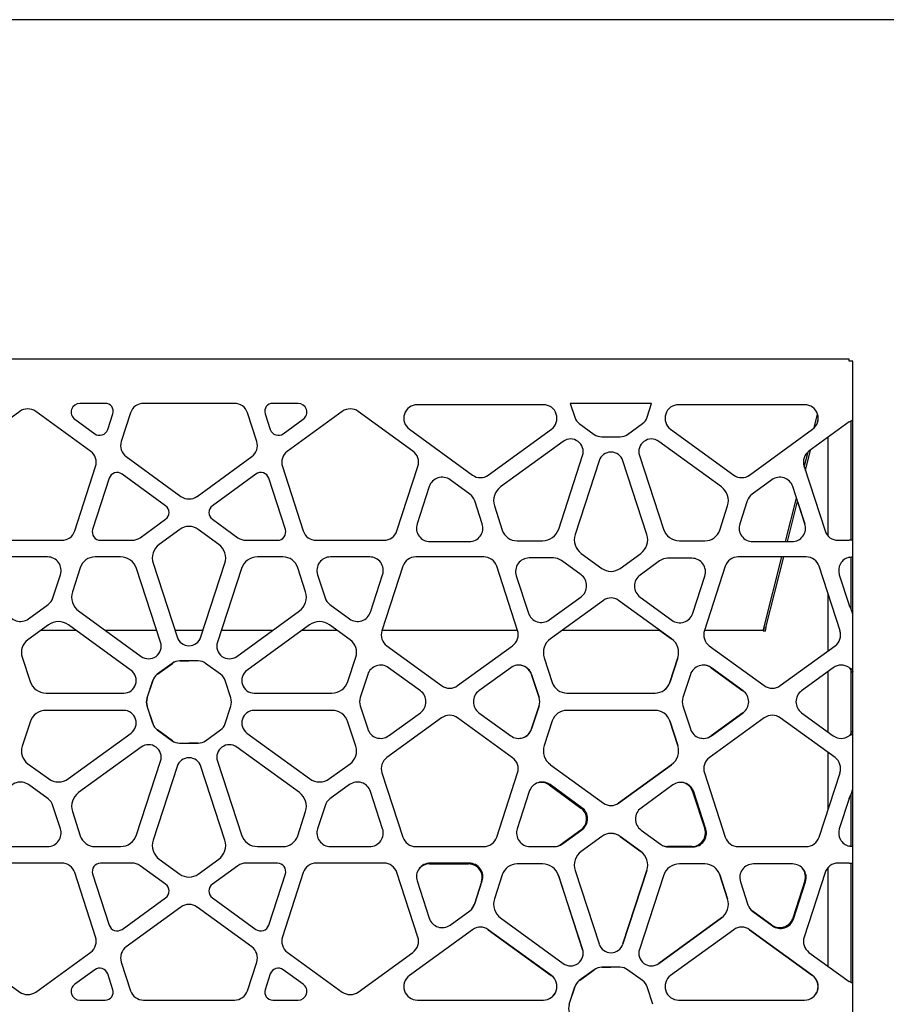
# Model space of a CAD drawing. Header units: millimetres. Extents: x 246 to 4346, y 1072 to 3942.
# Tile 5 of 25: x 985 to 1556, y 3293 to 3942. Entities that reach past the tile are written whole.
import ezdxf

# ---------------------------------------------------------------- set-up
doc = ezdxf.new("R2010")
doc.units = ezdxf.units.MM
doc.header["$LTSCALE"] = 15
doc.layers.add('SCHIZZI', color=9, linetype='Continuous')

msp = doc.modelspace()

# ---------------------------------------------------------------- linework, layer by layer
for p, q in [((1531.33, 3718.44), (661.13, 3718.44)), ((1531.33, 3717.19), (1531.33, 3718.44)), ((1533.73, 3717.19), (1531.33, 3717.19)), ((1533.73, 3678.94), (1533.73, 3717.19)), ((1041.07, 3689.41), (1024.39, 3689.41)), ((1126.19, 3689.41), (1066.28, 3689.41)), ((1168.08, 3689.41), (1151.4, 3689.41)), ((1401.12, 3689.24), (1347.53, 3689.24)), ((1347.53, 3689.24), (1350.43, 3680.29)), ((1398.21, 3680.29), (1401.12, 3689.24)), ((984.65, 3684.06), (948.63, 3657.89)), ((1031.43, 3657.74), (995.2, 3684.06)), ((1042.63, 3672.14), (1046.02, 3682.59)), ((1057.75, 3683.21), (1051.6, 3664.29)), ((1140.87, 3664.29), (1134.72, 3683.21)), ((1146.44, 3682.59), (1149.84, 3672.14)), ((1197.27, 3684.06), (1161.04, 3657.74)), ((1243.84, 3657.89), (1207.81, 3684.06)), ((1329.81, 3688.53), (1246.79, 3688.53)), ((1501.98, 3688.53), (1418.95, 3688.53)), ((1508.27, 3673.16), (1510.54, 3682.23)), ((1020.97, 3678.88), (1034.07, 3669.36)), ((1158.39, 3669.36), (1171.5, 3678.88)), ((1353.47, 3676.11), (1363.33, 3668.95)), ((1385.32, 3668.95), (1395.18, 3676.12)), ((1531.33, 3677.11), (1504.87, 3657.89)), ((1510.22, 3676.01), (1510.92, 3678.79)), ((1532.53, 3677.73), (1532.53, 3657.74)), ((1533.73, 3657.74), (1533.73, 3678.94)), ((1241.51, 3672.3), (1283.1, 3642.08)), ((1293.5, 3642.08), (1335.09, 3672.3)), ((1413.68, 3672.3), (1455.26, 3642.08)), ((1465.67, 3642.08), (1507.25, 3672.3)), ((1342.9, 3664.31), (1301.57, 3634.28)), ((1368.23, 3667.36), (1380.42, 3667.36)), ((1447.2, 3634.28), (1405.87, 3664.31)), ((1517.53, 3601.8), (1517.53, 3667.09)), ((1501.79, 3647.31), (1504.33, 3657.46)), ((1502.49, 3645.16), (1505.86, 3658.6)), ((1532.53, 3657.74), (1532.53, 3647.71)), ((1533.73, 3647.71), (1533.73, 3657.74)), ((1054.86, 3654.26), (1090.96, 3628.03)), ((1101.51, 3628.03), (1137.61, 3654.26)), ((1339.88, 3606.45), (1355.66, 3655.03)), ((1366.49, 3651.51), (1350.71, 3602.93)), ((1398.06, 3602.93), (1382.27, 3651.51)), ((1393.1, 3655.03), (1408.89, 3606.45)), ((1020.9, 3605.26), (1034.69, 3647.71)), ((1157.78, 3647.71), (1171.57, 3605.26)), ((1233.26, 3605.26), (1247.09, 3647.85)), ((1501.61, 3647.85), (1515.45, 3605.26)), ((1532.53, 3647.71), (1532.53, 3605.26)), ((1533.73, 3605.26), (1533.73, 3647.71)), ((1043.7, 3639.98), (1032.73, 3606.21)), ((1080.83, 3621.84), (1052.1, 3642.71)), ((1140.36, 3642.71), (1111.63, 3621.84)), ((1159.74, 3606.21), (1148.76, 3639.98)), ((1281.29, 3629.6), (1268.37, 3638.99)), ((1480.39, 3638.99), (1467.47, 3629.6)), ((1254.57, 3634.51), (1246.58, 3609.93)), ((1502.19, 3609.93), (1494.2, 3634.51)), ((1289.49, 3609.93), (1284.55, 3625.12)), ((1464.21, 3625.12), (1459.28, 3609.93)), ((1489.47, 3598.18), (1496.67, 3626.9)), ((1490.71, 3598.18), (1497.37, 3624.75)), ((1497.34, 3624.65), (1502.13, 3609.93)), ((1297.5, 3621.77), (1302.68, 3605.84)), ((1446.08, 3605.84), (1451.26, 3621.77)), ((1064, 3600.78), (1080.83, 3613.01)), ((1111.63, 3613.01), (1128.47, 3600.78)), ((1090.17, 3606.25), (1076.62, 3596.4)), ((1115.84, 3596.4), (1102.29, 3606.25)), ((1532.53, 3605.26), (1532.53, 3599.07)), ((1533.73, 3599.07), (1533.73, 3605.26)), ((967.74, 3599.07), (1012.37, 3599.07)), ((1037.92, 3599.07), (1058.73, 3599.07)), ((1133.74, 3599.07), (1154.54, 3599.07)), ((1180.1, 3599.07), (1224.72, 3599.07)), ((1255.11, 3598.18), (1280.96, 3598.18)), ((1312.48, 3598.72), (1329.24, 3598.72)), ((1419.53, 3598.72), (1436.28, 3598.72)), ((1467.81, 3598.18), (1493.65, 3598.18)), ((1523.98, 3599.07), (1531.33, 3599.07)), ((1533.73, 3599.07), (1531.33, 3599.07)), ((1533.73, 3588.11), (1533.73, 3599.07)), ((1002.98, 3588.11), (977.13, 3588.11)), ((1051.09, 3588.11), (1034.33, 3588.11)), ((1158.13, 3588.11), (1141.38, 3588.11)), ((1215.33, 3588.11), (1189.49, 3588.11)), ((1290.5, 3588.11), (1245.72, 3588.11)), ((1336.42, 3587.43), (1320.45, 3587.43)), ((1354.62, 3576.33), (1341.7, 3585.72)), ((1354.77, 3590.42), (1368.32, 3580.57)), ((1380.44, 3580.57), (1393.99, 3590.42)), ((1406.44, 3585.52), (1393.52, 3576.13)), ((1427.69, 3587.23), (1411.71, 3587.23)), ((1502.98, 3588.11), (1458.2, 3588.11)), ((1475.37, 3541.95), (1486.94, 3588.11)), ((1476.53, 3541.66), (1488.18, 3588.11)), ((1532.53, 3588.11), (1532.53, 3576.36)), ((1533.63, 3588.11), (1533.73, 3588.11)), ((1533.73, 3576.36), (1533.73, 3588.11)), ((1024.53, 3580.98), (1019.35, 3565.05)), ((1077.51, 3531.79), (1061.73, 3580.37)), ((1072.56, 3583.89), (1088.34, 3535.31)), ((1104.12, 3535.31), (1119.91, 3583.89)), ((1130.74, 3580.37), (1114.95, 3531.79)), ((1173.11, 3565.05), (1167.93, 3580.98)), ((1237.19, 3581.91), (1223.4, 3539.47)), ((1312.8, 3539.56), (1299.04, 3581.91)), ((1449.67, 3581.91), (1435.91, 3539.56)), ((1525.31, 3539.47), (1511.52, 3581.91)), ((1006.57, 3561.17), (1011.51, 3576.36)), ((1180.96, 3576.36), (1185.89, 3561.17)), ((1215.88, 3551.78), (1223.87, 3576.36)), ((1311.92, 3575.69), (1319.9, 3551.11)), ((1428.23, 3550.91), (1436.22, 3575.48)), ((1524.84, 3576.36), (1531.33, 3556.38)), ((1532.53, 3576.36), (1532.53, 3561.17)), ((1533.73, 3561.17), (1533.73, 3576.36)), ((1333.71, 3546.62), (1354.62, 3561.82)), ((1369.36, 3559.45), (1334.49, 3534.12)), ((1414.27, 3534.12), (1379.4, 3559.45)), ((1393.52, 3561.61), (1414.43, 3546.42)), ((1517.53, 3526.16), (1517.53, 3563.39)), ((1532.53, 3561.17), (1532.53, 3556.69)), ((1533.73, 3556.69), (1533.73, 3561.17)), ((990.39, 3547.3), (1003.31, 3556.69)), ((1023.42, 3552.54), (1064.75, 3522.52)), ((1127.72, 3522.52), (1169.05, 3552.54)), ((1189.15, 3556.69), (1202.07, 3547.3)), ((1532.53, 3556.69), (1532.53, 3553.76)), ((1533.73, 3549.65), (1533.73, 3556.69)), ((1533.73, 3512.43), (1533.73, 3549.65)), ((1003.57, 3543.33), (990.02, 3533.49)), ((1021.8, 3539.64), (998.5, 3539.64)), ((1058.05, 3513.31), (1016.73, 3543.33)), ((1074.96, 3539.64), (1041.17, 3539.64)), ((1105.53, 3539.64), (1086.93, 3539.64)), ((1151.29, 3539.64), (1117.5, 3539.64)), ((1175.74, 3543.33), (1134.41, 3513.31)), ((1193.97, 3539.64), (1170.66, 3539.64)), ((1202.44, 3533.49), (1188.89, 3543.33)), ((1312.77, 3539.64), (1223.46, 3539.64)), ((1406.67, 3539.64), (1342.1, 3539.64)), ((1406.61, 3539.64), (1414.21, 3534.12)), ((1475.09, 3539.64), (1435.94, 3539.64)), ((1474.79, 3539.64), (1474.73, 3539.4)), ((1474.73, 3539.4), (1475.9, 3539.11)), ((1474.87, 3539.95), (1475.37, 3541.95)), ((1475.09, 3539.64), (1475.55, 3541.46)), ((1475.97, 3539.42), (1475.9, 3539.11)), ((1476.53, 3541.66), (1475.97, 3539.42)), ((1226.66, 3529.44), (1262.76, 3503.21)), ((1273.31, 3503.21), (1309.54, 3529.53)), ((1439.17, 3529.53), (1475.4, 3503.21)), ((1485.94, 3503.21), (1522.05, 3529.44)), ((986.28, 3521.96), (991.45, 3506.03)), ((1201.01, 3506.03), (1206.19, 3521.96)), ((1330.38, 3521.47), (1335.64, 3505.3)), ((1418.32, 3521.47), (1413.07, 3505.3)), ((1413.13, 3505.3), (1418.38, 3521.47)), ((1085.21, 3517.91), (1075.35, 3510.74)), ((1075.4, 3510.75), (1085.26, 3517.91)), ((1102.3, 3519.5), (1090.11, 3519.5)), ((1090.16, 3519.5), (1096.23, 3519.5)), ((1117.07, 3510.75), (1107.2, 3517.91)), ((1248.72, 3499.86), (1227.82, 3515.05)), ((1308.25, 3515.05), (1287.35, 3499.86)), ((1440.45, 3515.05), (1461.36, 3499.86)), ((1461.42, 3499.86), (1440.51, 3515.05)), ((1520.89, 3515.05), (1499.98, 3499.86)), ((1214.01, 3510.57), (1209.07, 3495.38)), ((1322, 3510.57), (1326.93, 3495.38)), ((1326.99, 3495.38), (1322.06, 3510.57)), ((1426.71, 3510.57), (1421.77, 3495.38)), ((1517.53, 3472.59), (1517.53, 3512.61)), ((1532.53, 3512.43), (1533.73, 3512.43)), ((1532.53, 3512.43), (1532.53, 3510.57)), ((1532.53, 3510.57), (1532.53, 3495.38)), ((1533.73, 3510.57), (1533.73, 3512.43)), ((1533.73, 3495.38), (1533.73, 3510.57)), ((1072.32, 3506.57), (1068.53, 3494.93)), ((1068.65, 3495.1), (1072.37, 3506.57)), ((1123.82, 3495.1), (1120.1, 3506.57)), ((1002.1, 3498.3), (1053.18, 3498.3)), ((1139.29, 3498.3), (1190.37, 3498.3)), ((1345.27, 3498.3), (1403.5, 3498.3)), ((1532.53, 3495.38), (1532.53, 3489.83)), ((1533.73, 3489.83), (1533.73, 3495.38)), ((1068.53, 3489.88), (1072.32, 3478.23)), ((1072.37, 3478.24), (1068.65, 3489.7)), ((1120.09, 3478.24), (1123.82, 3489.7)), ((1209.07, 3489.83), (1214.01, 3474.64)), ((1326.93, 3489.83), (1322, 3474.64)), ((1322.06, 3474.64), (1326.99, 3489.83)), ((1421.77, 3489.83), (1426.71, 3474.64)), ((1532.53, 3489.83), (1532.53, 3474.64)), ((1533.73, 3474.64), (1533.73, 3489.83)), ((1053.18, 3486.91), (1002.1, 3486.91)), ((1190.37, 3486.91), (1139.29, 3486.91)), ((1262.76, 3482), (1226.66, 3455.77)), ((1227.82, 3470.16), (1248.72, 3485.35)), ((1309.54, 3455.68), (1273.31, 3482)), ((1287.35, 3485.35), (1308.25, 3470.16)), ((1403.5, 3486.91), (1345.27, 3486.91)), ((1475.4, 3482), (1439.17, 3455.68)), ((1461.36, 3485.35), (1440.45, 3470.16)), ((1440.51, 3470.16), (1461.42, 3485.35)), ((1522.05, 3455.77), (1485.94, 3482)), ((1499.98, 3485.35), (1520.89, 3470.16)), ((991.45, 3479.18), (986.28, 3463.25)), ((1206.19, 3463.25), (1201.01, 3479.18)), ((1335.64, 3479.91), (1330.38, 3463.74)), ((1413.07, 3479.91), (1418.32, 3463.74)), ((1418.38, 3463.74), (1413.13, 3479.91)), ((1532.53, 3474.64), (1532.53, 3472.78)), ((1533.73, 3472.78), (1533.73, 3474.64)), ((1016.73, 3441.88), (1058.05, 3471.9)), ((1075.35, 3474.06), (1085.21, 3466.9)), ((1085.26, 3466.9), (1075.4, 3474.06)), ((1107.2, 3466.9), (1117.06, 3474.06)), ((1134.41, 3471.9), (1175.74, 3441.88)), ((1533.73, 3472.78), (1532.53, 3472.78)), ((1533.73, 3435.56), (1533.73, 3472.78)), ((1064.75, 3462.69), (1023.42, 3432.67)), ((1090.11, 3465.31), (1102.3, 3465.31)), ((1102.35, 3465.31), (1096.23, 3465.31)), ((1102.52, 3465.31), (1102.35, 3465.31)), ((1169.05, 3432.67), (1127.72, 3462.69)), ((1517.53, 3421.82), (1517.53, 3459.05)), ((990.02, 3451.72), (1003.57, 3441.88)), ((1061.73, 3404.83), (1077.51, 3453.41)), ((1088.34, 3449.9), (1072.56, 3401.31)), ((1119.91, 3401.31), (1104.12, 3449.9)), ((1114.95, 3453.41), (1130.74, 3404.83)), ((1188.89, 3441.88), (1202.44, 3451.72)), ((1334.49, 3451.09), (1369.36, 3425.76)), ((1414.21, 3451.09), (1379.34, 3425.76)), ((1379.4, 3425.76), (1414.27, 3451.09)), ((1223.4, 3445.74), (1237.19, 3403.3)), ((1299.04, 3403.3), (1312.8, 3445.65)), ((1435.91, 3445.65), (1449.67, 3403.3)), ((1511.52, 3403.3), (1525.31, 3445.74)), ((1003.31, 3428.52), (990.39, 3437.91)), ((1202.07, 3437.91), (1189.15, 3428.52)), ((1333.65, 3437.7), (1354.56, 3422.51)), ((1355.25, 3422.72), (1334.34, 3437.91)), ((1415.06, 3437.7), (1394.15, 3422.51)), ((1533.73, 3428.52), (1533.73, 3435.56)), ((1223.87, 3408.84), (1215.88, 3433.42)), ((1320.53, 3433.42), (1312.55, 3408.84)), ((1428.17, 3433.42), (1436.16, 3408.84)), ((1436.85, 3408.64), (1428.86, 3433.22)), ((1531.33, 3428.83), (1524.84, 3408.84)), ((1532.53, 3431.45), (1532.53, 3428.52)), ((1011.51, 3408.84), (1006.57, 3424.03)), ((1185.89, 3424.03), (1180.96, 3408.84)), ((1532.53, 3428.52), (1532.53, 3424.03)), ((1532.53, 3424.03), (1532.53, 3408.84)), ((1533.73, 3424.03), (1533.73, 3428.52)), ((1533.73, 3408.84), (1533.73, 3424.03)), ((1019.35, 3420.15), (1024.53, 3404.22)), ((1167.93, 3404.22), (1173.11, 3420.15)), ((1354.56, 3408), (1341.64, 3398.61)), ((1342.33, 3398.81), (1355.25, 3408.2)), ((1368.32, 3403.75), (1354.77, 3393.91)), ((1380.38, 3403.75), (1393.93, 3393.91)), ((1393.99, 3393.91), (1380.44, 3403.75)), ((1394.15, 3408), (1407.07, 3398.61)), ((1532.53, 3408.84), (1532.53, 3397.1)), ((1533.73, 3397.1), (1533.73, 3408.84)), ((977.13, 3397.1), (1002.98, 3397.1)), ((1034.33, 3397.1), (1051.09, 3397.1)), ((1141.38, 3397.1), (1158.13, 3397.1)), ((1189.49, 3397.1), (1215.33, 3397.1)), ((1245.72, 3397.1), (1290.5, 3397.1)), ((1321.08, 3397.1), (1337.05, 3397.1)), ((1427.63, 3397.1), (1411.65, 3397.1)), ((1412.34, 3396.89), (1428.31, 3396.89)), ((1458.2, 3397.1), (1502.98, 3397.1)), ((1533.73, 3397.1), (1533.63, 3397.1)), ((1533.73, 3386.14), (1533.73, 3397.1)), ((1012.37, 3386.14), (967.74, 3386.14)), ((1058.73, 3386.14), (1037.92, 3386.14)), ((1080.83, 3372.2), (1064, 3384.43)), ((1076.62, 3388.8), (1090.17, 3378.96)), ((1102.29, 3378.96), (1115.84, 3388.8)), ((1128.47, 3384.43), (1111.63, 3372.2)), ((1154.54, 3386.14), (1133.74, 3386.14)), ((1224.72, 3386.14), (1180.1, 3386.14)), ((1254.66, 3385.61), (1280.51, 3385.61)), ((1280.96, 3386.14), (1255.11, 3386.14)), ((1329.24, 3385.61), (1312.48, 3385.61)), ((1436.28, 3385.61), (1419.53, 3385.61)), ((1494.04, 3385.61), (1468.2, 3385.61)), ((1517.53, 3318.12), (1517.53, 3383.41)), ((1531.33, 3386.14), (1523.98, 3386.14)), ((1531.33, 3386.14), (1533.73, 3386.14)), ((1532.53, 3386.14), (1532.53, 3379.94)), ((1533.73, 3379.94), (1533.73, 3386.14)), ((1034.69, 3337.5), (1020.9, 3379.94)), ((1032.73, 3378.99), (1043.7, 3345.22)), ((1148.76, 3345.22), (1159.74, 3378.99)), ((1171.57, 3379.94), (1157.78, 3337.5)), ((1247.09, 3337.35), (1233.26, 3379.94)), ((1302.68, 3378.49), (1297.5, 3362.56)), ((1339.82, 3377.88), (1355.6, 3329.3)), ((1355.66, 3329.3), (1339.88, 3377.88)), ((1350.71, 3381.4), (1366.49, 3332.82)), ((1398, 3381.4), (1382.21, 3332.82)), ((1382.27, 3332.82), (1398.06, 3381.4)), ((1408.89, 3377.88), (1393.1, 3329.3)), ((1446.02, 3378.49), (1451.2, 3362.56)), ((1451.26, 3362.56), (1446.08, 3378.49)), ((1515.45, 3379.94), (1501.61, 3337.35)), ((1532.53, 3379.94), (1532.53, 3337.5)), ((1533.73, 3337.5), (1533.73, 3379.94)), ((1246.58, 3374.4), (1254.57, 3349.82)), ((1289.04, 3373.86), (1284.1, 3358.67)), ((1284.55, 3359.21), (1289.49, 3374.4)), ((1459.67, 3373.86), (1464.6, 3358.67)), ((1502.13, 3374.4), (1494.14, 3349.82)), ((1494.59, 3349.28), (1502.57, 3373.86)), ((1052.1, 3342.49), (1080.83, 3363.36)), ((1111.63, 3363.36), (1140.36, 3342.49)), ((1090.96, 3357.18), (1054.86, 3330.95)), ((1137.61, 3330.95), (1101.51, 3357.18)), ((1268.37, 3345.33), (1281.29, 3354.72)), ((1480.33, 3345.33), (1467.41, 3354.72)), ((1467.86, 3354.19), (1480.78, 3344.8)), ((1301.57, 3350.05), (1342.9, 3320.02)), ((1447.14, 3350.05), (1405.81, 3320.02)), ((1405.87, 3320.02), (1447.2, 3350.05)), ((1283.1, 3342.24), (1241.51, 3312.03)), ((1293.44, 3342.24), (1335.03, 3312.03)), ((1335.09, 3312.03), (1293.5, 3342.24)), ((1455.26, 3342.24), (1413.68, 3312.03)), ((1465.61, 3342.24), (1507.19, 3312.03)), ((1507.25, 3312.03), (1465.67, 3342.24)), ((1532.53, 3337.5), (1532.53, 3327.47)), ((1533.73, 3327.47), (1533.73, 3337.5)), ((948.63, 3327.32), (984.65, 3301.15)), ((995.2, 3301.15), (1031.43, 3327.47)), ((1161.04, 3327.47), (1197.27, 3301.15)), ((1207.81, 3301.15), (1243.84, 3327.32)), ((1504.87, 3327.32), (1531.33, 3308.1)), ((1532.53, 3327.47), (1532.53, 3307.47)), ((1533.73, 3306.27), (1533.73, 3327.47)), ((1051.6, 3320.92), (1057.75, 3302)), ((1134.72, 3302), (1140.87, 3320.92)), ((1034.07, 3315.85), (1020.97, 3306.33)), ((1046.02, 3302.62), (1042.63, 3313.07)), ((1149.84, 3313.07), (1146.44, 3302.62)), ((1171.5, 3306.33), (1158.39, 3315.85)), ((1363.33, 3315.85), (1353.47, 3308.68)), ((1353.52, 3308.69), (1363.38, 3315.85)), ((1380.42, 3317.44), (1368.23, 3317.44)), ((1368.28, 3317.44), (1374.35, 3317.44)), ((1395.18, 3308.69), (1385.32, 3315.85)), ((1533.73, 3274.82), (1533.73, 3306.27)), ((1350.44, 3304.51), (1346.65, 3292.87)), ((1346.77, 3293.04), (1350.49, 3304.51)), ((1401.94, 3293.04), (1398.22, 3304.51)), ((1024.39, 3295.8), (1041.07, 3295.8)), ((1066.28, 3295.8), (1126.19, 3295.8)), ((1151.4, 3295.8), (1168.08, 3295.8)), ((1246.79, 3295.8), (1329.81, 3295.8)), ((1418.95, 3295.8), (1501.98, 3295.8))]:
    msp.add_line(p, q)
for centre, radius, start, end in [((1024.39, 3683.59), 5.82, 90, 234), ((1041.07, 3684.2), 5.21, 342, 90), ((1066.28, 3680.44), 8.97, 90, 162), ((1126.19, 3680.44), 8.97, 18, 90), ((1151.4, 3684.2), 5.21, 90, 198), ((1168.08, 3683.59), 5.82, 306, 90), ((989.93, 3676.8), 8.97, 54, 126), ((1202.54, 3676.8), 8.97, 54, 126), ((1246.79, 3679.56), 8.97, 90, 234), ((1329.81, 3679.56), 8.97, 306, 90), ((1418.95, 3679.56), 8.97, 90, 234), ((1501.98, 3679.56), 8.97, 306, 90), ((1358.37, 3682.86), 8.34, 197.988, 234.00746), ((1390.28, 3682.86), 8.34, 305.99254, 342.01672), ((1037.34, 3673.85), 5.56, 234, 342), ((1155.12, 3673.85), 5.56, 198, 306), ((1060.13, 3661.52), 8.97, 162, 234), ((1132.33, 3661.52), 8.97, 306, 18), ((1347.77, 3657.59), 8.3, 342, 126), ((1368.23, 3675.7), 8.34, 233.98892, 270), ((1380.42, 3675.7), 8.34, 270, 305.9684), ((1400.99, 3657.59), 8.3, 54, 198), ((1026.16, 3650.48), 8.97, 342, 54), ((1166.31, 3650.48), 8.97, 126, 198), ((1238.56, 3650.63), 8.97, 342, 54), ((1374.38, 3648.95), 8.3, 18, 162), ((1510.14, 3650.63), 8.97, 126, 198), ((1048.89, 3638.3), 5.46, 54, 162), ((1143.57, 3638.3), 5.46, 18, 126), ((1263.1, 3631.73), 8.97, 54, 162), ((1288.3, 3649.24), 8.85, 234, 306), ((1460.47, 3649.24), 8.85, 234, 306), ((1485.67, 3631.73), 8.97, 18, 126), ((1308.15, 3625.23), 11.19, 126, 198), ((1440.62, 3625.23), 11.19, 342, 54), ((1096.23, 3635.29), 8.97, 234, 306), ((1276.02, 3622.35), 8.97, 18, 54), ((1472.75, 3622.35), 8.97, 126, 162), ((1077.62, 3617.43), 5.46, 306, 54), ((1114.84, 3617.43), 5.46, 126, 234), ((1012.37, 3608.04), 8.97, 270, 342), ((1037.92, 3604.53), 5.46, 162, 270), ((1096.23, 3597.91), 10.31, 54, 126), ((1154.54, 3604.53), 5.46, 270, 18), ((1180.1, 3608.04), 8.97, 198, 270), ((1224.72, 3608.04), 8.97, 270, 342), ((1255.11, 3607.16), 8.97, 162, 270), ((1280.96, 3607.16), 8.97, 270, 18), ((1312.48, 3609.02), 10.31, 198, 270), ((1329.24, 3609.91), 11.19, 270, 342), ((1419.53, 3609.91), 11.19, 198, 270), ((1436.28, 3609.02), 10.31, 270, 342), ((1467.81, 3607.16), 8.97, 162, 270), ((1493.65, 3607.16), 8.97, 270, 18), ((1523.98, 3608.04), 8.97, 198, 270), ((1058.73, 3608.04), 8.97, 270, 306), ((1133.74, 3608.04), 8.97, 234, 270), ((1361.35, 3599.47), 11.19, 162, 234), ((1387.42, 3599.47), 11.19, 306, 18), ((1083.2, 3587.35), 11.19, 126, 198), ((1109.27, 3587.35), 11.19, 342, 54), ((1002.98, 3579.14), 8.97, 342, 90), ((1034.33, 3577.8), 10.31, 90, 162), ((1051.09, 3576.92), 11.19, 18, 90), ((1141.38, 3576.92), 11.19, 90, 162), ((1158.13, 3577.8), 10.31, 18, 90), ((1189.49, 3579.14), 8.97, 90, 198), ((1215.33, 3579.14), 8.97, 342, 90), ((1245.72, 3579.14), 8.97, 90, 162), ((1290.5, 3579.14), 8.97, 18, 90), ((1320.45, 3578.46), 8.97, 90, 198), ((1336.42, 3578.46), 8.97, 54, 90), ((1411.71, 3578.26), 8.97, 90, 126), ((1427.69, 3578.26), 8.97, 342, 90), ((1458.2, 3579.14), 8.97, 90, 162), ((1502.98, 3579.14), 8.97, 18, 90), ((1533.37, 3579.14), 8.97, 103.13653, 198), ((1374.38, 3588.91), 10.31, 234, 306), ((1349.34, 3569.07), 8.97, 306, 54), ((1398.79, 3568.87), 8.97, 126, 234), ((998.04, 3563.95), 8.97, 306, 342), ((1030, 3561.6), 11.19, 162, 234), ((1162.47, 3561.6), 11.19, 306, 18), ((1194.43, 3563.95), 8.97, 198, 234), ((1374.38, 3552.54), 8.54, 54, 126), ((985.12, 3554.56), 8.97, 198, 306), ((1207.35, 3554.56), 8.97, 234, 342), ((1328.44, 3553.88), 8.97, 198, 306), ((1419.7, 3553.68), 8.97, 234, 342), ((1010.15, 3534.28), 11.19, 54, 126), ((1182.32, 3534.28), 11.19, 54, 126), ((1231.93, 3536.7), 8.97, 162, 234), ((1304.26, 3536.79), 8.97, 306, 18), ((1444.44, 3536.79), 8.97, 162, 234), ((1516.77, 3536.7), 8.97, 306, 18), ((996.08, 3525.15), 10.31, 126, 198), ((1096.23, 3537.88), 8.3, 198, 342), ((1196.39, 3525.15), 10.31, 342, 54), ((1341.14, 3524.96), 11.31, 126, 198), ((1407.62, 3524.96), 11.31, 342, 54), ((1069.62, 3529.23), 8.3, 234, 18), ((1122.84, 3529.23), 8.3, 162, 306), ((1053.18, 3506.59), 8.3, 270, 54), ((1090.11, 3511.16), 8.34, 90, 125.99312), ((1090.16, 3511.16), 8.34, 90, 125.9684), ((1102.3, 3511.16), 8.34, 54.0316, 90), ((1139.29, 3506.59), 8.3, 126, 270), ((1222.54, 3507.79), 8.97, 54, 162), ((1313.53, 3507.79), 8.97, 18, 126), ((1313.47, 3507.79), 8.97, 18, 89.80772), ((1435.24, 3507.79), 8.97, 54, 162), ((1435.18, 3507.79), 8.97, 54, 89.80752), ((1526.16, 3507.79), 8.97, 54.81952, 126), ((1080.25, 3503.99), 8.34, 125.98805, 162.00474), ((1112.16, 3503.99), 8.35, 17.99054, 54.01195), ((1002.1, 3509.49), 11.19, 198, 270), ((1190.37, 3509.49), 11.19, 270, 342), ((1268.03, 3510.47), 8.97, 234, 306), ((1345.27, 3508.43), 10.13, 198, 270), ((1403.44, 3508.43), 10.13, 270, 342), ((1403.5, 3508.43), 10.13, 270, 342), ((1480.67, 3510.47), 8.97, 234, 306), ((1075.3, 3492.4), 7.22, 159.51311, 200.48689), ((1078.65, 3492.4), 10.36, 164.891, 195.109), ((1113.82, 3492.4), 10.36, 344.891, 15.109), ((1217.61, 3492.6), 8.97, 162, 198), ((1243.45, 3492.6), 8.97, 306, 54), ((1292.62, 3492.6), 8.97, 126, 234), ((1318.46, 3492.6), 8.97, 342, 18), ((1430.3, 3492.6), 8.97, 162, 198), ((1456.15, 3492.6), 8.97, 306, 54), ((1505.26, 3492.6), 8.97, 126, 234), ((1002.1, 3475.72), 11.19, 90, 162), ((1053.18, 3478.61), 8.3, 306, 90), ((1139.29, 3478.61), 8.3, 90, 234), ((1190.37, 3475.72), 11.19, 18, 90), ((1268.03, 3474.74), 8.97, 54, 126), ((1345.27, 3476.78), 10.13, 90, 162), ((1403.5, 3476.78), 10.13, 18, 90), ((1480.67, 3474.74), 8.97, 54, 126), ((1080.25, 3480.81), 8.34, 197.988, 234.00746), ((1112.16, 3480.81), 8.34, 305.99254, 342.01672), ((1222.54, 3477.41), 8.97, 198, 306), ((1313.53, 3477.41), 8.97, 234, 342), ((1313.47, 3477.41), 8.97, 270.19369, 342), ((1435.24, 3477.41), 8.97, 198, 306), ((1435.18, 3477.41), 8.97, 270.1927, 306), ((1526.16, 3477.41), 8.97, 234, 305.18048), ((996.08, 3460.06), 10.31, 162, 234), ((1069.62, 3455.98), 8.3, 342, 126), ((1090.11, 3473.65), 8.34, 233.98892, 270), ((1090.16, 3473.65), 8.34, 234.0316, 268.50108), ((1102.3, 3473.65), 8.34, 270, 305.9684), ((1122.84, 3455.98), 8.3, 54, 198), ((1196.39, 3460.06), 10.31, 306, 18), ((1341.14, 3460.25), 11.31, 162, 234), ((1407.62, 3460.25), 11.31, 306, 18), ((1096.23, 3447.33), 8.3, 18, 162), ((1231.93, 3448.51), 8.97, 126, 198), ((1304.26, 3448.42), 8.97, 342, 54), ((1444.44, 3448.42), 8.97, 126, 198), ((1516.77, 3448.51), 8.97, 342, 54), ((1010.15, 3450.93), 11.19, 234, 306), ((1182.32, 3450.93), 11.19, 234, 306), ((985.12, 3430.65), 8.97, 54, 162), ((1207.35, 3430.65), 8.97, 18, 126), ((1329.07, 3430.65), 8.97, 54, 162), ((1328.38, 3430.44), 8.97, 54, 104.21667), ((1420.33, 3430.44), 8.97, 18, 126), ((1419.64, 3430.65), 8.97, 18, 71.1894), ((1030, 3423.61), 11.19, 126, 198), ((1162.47, 3423.61), 11.19, 342, 54), ((998.04, 3421.26), 8.97, 18, 54), ((1194.43, 3421.26), 8.97, 126, 162), ((1349.28, 3415.25), 8.97, 306, 54), ((1349.97, 3415.46), 8.97, 306, 54), ((1374.38, 3432.67), 8.54, 234, 306), ((1399.42, 3415.25), 8.97, 126, 234), ((1002.98, 3406.07), 8.97, 270, 18), ((1034.33, 3407.41), 10.31, 198, 270), ((1051.09, 3408.29), 11.19, 270, 342), ((1141.38, 3408.29), 11.19, 198, 270), ((1158.13, 3407.41), 10.31, 270, 342), ((1189.49, 3406.07), 8.97, 162, 270), ((1215.33, 3406.07), 8.97, 270, 18), ((1245.72, 3406.07), 8.97, 198, 270), ((1290.5, 3406.07), 8.97, 270, 342), ((1321.08, 3406.07), 8.97, 162, 270), ((1374.38, 3395.41), 10.31, 54, 126), ((1374.32, 3395.41), 10.31, 54, 89.83262), ((1427.63, 3406.07), 8.97, 270, 18), ((1428.31, 3405.87), 8.97, 270, 18), ((1458.2, 3406.07), 8.97, 198, 270), ((1502.98, 3406.07), 8.97, 270, 342), ((1533.37, 3406.07), 8.97, 162, 256.86347), ((1083.2, 3397.86), 11.19, 162, 234), ((1109.27, 3397.86), 11.19, 306, 18), ((1337.05, 3406.07), 8.97, 270, 306), ((1336.36, 3405.87), 8.97, 288.81062, 306), ((1412.34, 3405.87), 8.97, 234, 270), ((1411.65, 3406.07), 8.97, 255.7831, 270), ((1361.35, 3384.85), 11.19, 126, 198), ((1387.42, 3384.85), 11.19, 342, 54), ((1012.37, 3377.17), 8.97, 18, 90), ((1037.92, 3380.68), 5.46, 90, 198), ((1058.73, 3377.17), 8.97, 54, 90), ((1133.74, 3377.17), 8.97, 90, 126), ((1154.54, 3380.68), 5.46, 342, 90), ((1180.1, 3377.17), 8.97, 90, 162), ((1224.72, 3377.17), 8.97, 18, 90), ((1255.11, 3377.17), 8.97, 90, 198), ((1254.66, 3376.64), 8.97, 90, 137.76051), ((1280.51, 3376.64), 8.97, 342, 90), ((1280.96, 3377.17), 8.97, 342, 90), ((1312.48, 3375.3), 10.31, 90, 162), ((1329.18, 3374.42), 11.19, 18, 90), ((1329.24, 3374.42), 11.19, 18, 90), ((1419.53, 3374.42), 11.19, 90, 162), ((1436.28, 3375.3), 10.31, 18, 90), ((1468.2, 3376.64), 8.97, 90, 198), ((1494.04, 3376.64), 8.97, 342, 90), ((1523.98, 3377.17), 8.97, 90, 162), ((1096.23, 3387.3), 10.31, 234, 306), ((1493.59, 3377.17), 8.97, 342, 37.77611), ((1077.62, 3367.78), 5.46, 306, 54), ((1114.84, 3367.78), 5.46, 126, 234), ((1096.23, 3349.92), 8.97, 54, 126), ((1276.02, 3361.98), 8.97, 306, 342), ((1275.57, 3361.45), 8.97, 322.22389, 342), ((1308.15, 3359.1), 11.19, 162, 234), ((1440.62, 3359.1), 11.19, 306, 18), ((1473.13, 3361.45), 8.97, 198, 234), ((1472.68, 3361.98), 8.97, 222.23949, 234), ((1048.89, 3346.91), 5.46, 198, 306), ((1143.57, 3346.91), 5.46, 234, 342), ((1263.1, 3352.59), 8.97, 198, 306), ((1485.61, 3352.59), 8.97, 234, 342), ((1486.06, 3352.06), 8.97, 234, 342), ((1288.3, 3335.08), 8.85, 54, 126), ((1460.47, 3335.08), 8.85, 54, 126), ((1026.16, 3334.73), 8.97, 306, 18), ((1166.31, 3334.73), 8.97, 162, 234), ((1238.56, 3334.58), 8.97, 306, 18), ((1374.38, 3335.38), 8.3, 198, 342), ((1510.14, 3334.58), 8.97, 162, 234), ((1060.13, 3323.69), 8.97, 126, 198), ((1132.33, 3323.69), 8.97, 342, 54), ((1347.77, 3326.73), 8.3, 234, 18), ((1400.99, 3326.73), 8.3, 162, 306), ((1037.34, 3311.35), 5.56, 18, 126), ((1155.12, 3311.35), 5.56, 54, 162), ((1246.79, 3304.77), 8.97, 126, 270), ((1329.75, 3304.77), 8.97, 270, 54), ((1329.81, 3304.77), 8.97, 270, 54), ((1368.23, 3309.1), 8.34, 90, 125.99312), ((1380.42, 3309.1), 8.34, 54.0316, 90), ((1418.95, 3304.77), 8.97, 126, 270), ((1501.92, 3304.77), 8.97, 270, 54), ((1501.98, 3304.77), 8.97, 270, 54), ((1024.39, 3301.62), 5.82, 126, 270), ((1168.08, 3301.62), 5.82, 270, 54), ((1358.37, 3301.94), 8.34, 125.98805, 162.00474), ((1390.28, 3301.94), 8.35, 17.99054, 54.01195), ((989.93, 3308.41), 8.97, 234, 306), ((1041.07, 3301.01), 5.21, 270, 18), ((1066.28, 3304.77), 8.97, 198, 270), ((1126.19, 3304.77), 8.97, 270, 342), ((1151.4, 3301.01), 5.21, 162, 270), ((1202.54, 3308.41), 8.97, 234, 306), ((1356.77, 3290.34), 10.36, 164.891, 195.109)]:
    msp.add_arc(centre, radius, start, end)
for points in [[(1531.33, 3677.11), (1531.65, 3677.26), (1532.28, 3677.57), (1533.07, 3678.02), (1533.62, 3678.48), (1533.7, 3678.79), (1533.73, 3678.94)], [(1533.26, 3551.78), (1533, 3552.55), (1532.47, 3554.08), (1531.71, 3555.61), (1531.33, 3556.38)], [(1531.33, 3428.83), (1531.71, 3429.6), (1532.47, 3431.13), (1533, 3432.66), (1533.26, 3433.42)], [(1533.73, 3306.27), (1533.7, 3306.42), (1533.62, 3306.73), (1533.07, 3307.18), (1532.28, 3307.64), (1531.65, 3307.94), (1531.33, 3308.1)]]:
    msp.add_open_spline(points, degree=3)
for points, knots in [([(1531.33, 3587.87), (1531.53, 3587.9), (1531.95, 3587.96), (1532.61, 3588.01), (1533.26, 3588.07), (1533.5, 3588.09), (1533.63, 3588.11)], [0, 0, 0, 0, 0.189999, 0.419983, 0.690002, 1, 1, 1, 1]), ([(1533.73, 3549.65), (1533.71, 3549.94), (1533.66, 3550.61), (1533.4, 3551.36), (1533.26, 3551.78)], [0, 0, 0, 0, 0.435786, 1, 1, 1, 1]), ([(1531.33, 3515.13), (1531.58, 3515), (1532.02, 3514.77), (1532.64, 3514.39), (1533.16, 3513.98), (1533.61, 3513.27), (1533.68, 3512.76), (1533.73, 3512.43)], [0, 0, 0, 0, 0.176637, 0.319512, 0.503709, 0.685273, 1, 1, 1, 1]), ([(1531.33, 3515.13), (1531.55, 3514.89), (1531.91, 3514.52), (1532.26, 3513.95), (1532.47, 3513.27), (1532.51, 3512.76), (1532.53, 3512.43)], [0, 0, 0, 0, 0.290525, 0.468257, 0.660602, 1, 1, 1, 1]), ([(1533.73, 3472.78), (1533.68, 3472.45), (1533.61, 3471.94), (1533.17, 3471.23), (1532.66, 3470.83), (1532.03, 3470.45), (1531.58, 3470.21), (1531.33, 3470.08)], [0, 0, 0, 0, 0.317947, 0.494109, 0.674684, 0.819297, 1, 1, 1, 1]), ([(1532.53, 3472.78), (1532.51, 3472.45), (1532.47, 3471.94), (1532.26, 3471.25), (1531.92, 3470.7), (1531.56, 3470.32), (1531.33, 3470.08)], [0, 0, 0, 0, 0.343517, 0.5303, 0.703913, 1, 1, 1, 1]), ([(1533.26, 3433.42), (1533.37, 3433.76), (1533.63, 3434.51), (1533.69, 3435.18), (1533.73, 3435.56)], [0, 0, 0, 0, 0.4414293, 1, 1, 1, 1]), ([(1533.63, 3397.1), (1533.56, 3397.1), (1533.4, 3397.11), (1532.92, 3397.16), (1532.22, 3397.23), (1531.64, 3397.3), (1531.33, 3397.34)], [0, 0, 0, 0, 0.197132, 0.429451, 0.697068, 1, 1, 1, 1])]:
    msp.add_open_spline(points, degree=3, knots=knots)
at = {"layer": 'SCHIZZI', "color": 7, "true_color": 0xffffff}
msp.add_lwpolyline([(4345.98, 1072.44), (4345.78, 3942.44), (245.98, 3942.44), (245.98, 1072.44)], close=True, dxfattribs=at)

doc.saveas('drawing.dxf')
